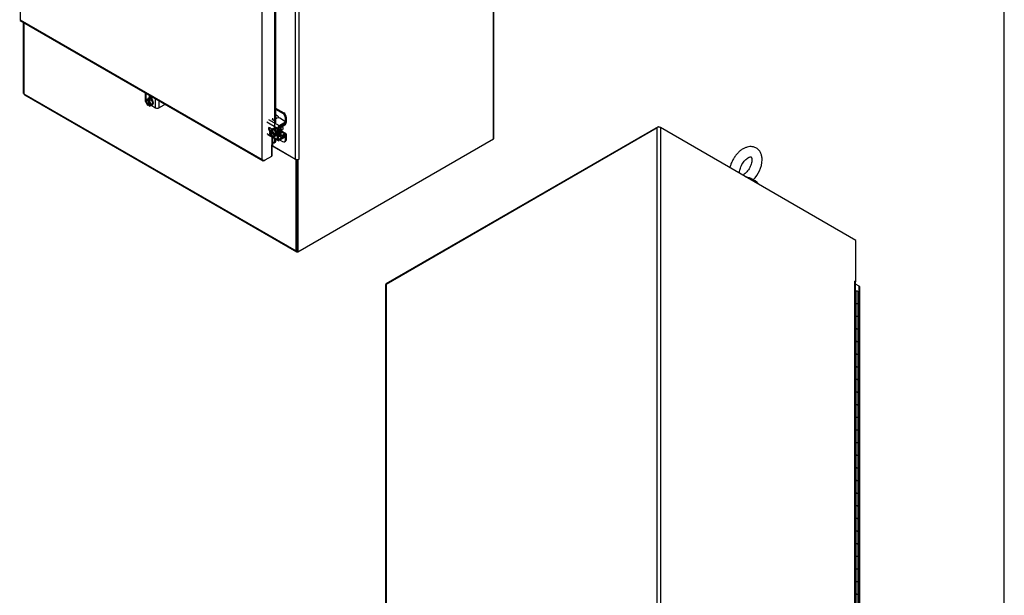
# Model space of a CAD drawing. Header units: inches. Extents: x 1 to 299, y -2 to 199.
# Tile 30 of 31: x 236 to 299, y 99 to 136. Entities that reach past the tile are written whole.
import ezdxf

# ---------------------------------------------------------------- set-up
doc = ezdxf.new("R2010")
doc.units = ezdxf.units.IN
doc.header["$MEASUREMENT"] = 0
for name, color, linetype in [('COM42667', 7, 'Continuous'), ('COM42780', 7, 'Continuous'), ('COM53932-1', 7, 'Continuous'), ('COM53954-1', 7, 'Continuous'), ('COM54746-60', 7, 'Continuous'), ('COM71124-1', 7, 'Continuous'), ('COM71125-1', 7, 'Continuous'), ('Default', 7, 'Continuous'), ('SCC19011', 7, 'Continuous'), ('SCS00680', 7, 'Continuous'), ('SPR20265', 7, 'Continuous'), ('WAF25035', 7, 'Continuous'), ('WAF25362', 7, 'Continuous')]:
    doc.layers.add(name, color=color, linetype=linetype)

# ---------------------------------------------------------------- blocks, each defined once
blk = doc.blocks.new('SE6')
at = {"layer": 'COM42667', "color": 7, "linetype": 'Continuous'}
for p, q in [((243.923, 131.176), (243.923, 130.625)), ((243.965, 131.152), (243.965, 130.646)), ((244.196, 131.019), (244.181, 131.01)), ((243.965, 130.59), (243.965, 130.566)), ((243.965, 130.566), (243.978, 130.559)), ((244.181, 131.01), (244.181, 130.847)), ((244.248, 130.989), (244.248, 130.899)), ((244.248, 130.862), (244.248, 130.84)), ((244.38, 130.732), (244.38, 130.895)), ((244.596, 130.202), (244.596, 130.788)), ((244.798, 130.671), (244.798, 130.202)), ((244.798, 130.202), (245.139, 130.399)), ((244.305, 130.37), (244.596, 130.202)), ((252.473, 128.87), (251.787, 129.266)), ((251.888, 129.441), (252.574, 129.045)), ((252.145, 129.448), (252.17, 129.513)), ((252.145, 129.433), (252.145, 129.448)), ((252.17, 129.436), (252.162, 129.416)), ((252.17, 129.436), (252.17, 129.513)), ((252.43, 129.522), (252.345, 129.472)), ((252.574, 129.045), (252.915, 129.242)), ((252.574, 128.967), (252.915, 129.164)), ((252.915, 129.344), (252.607, 129.522)), ((252.915, 129.164), (252.915, 129.242)), ((252.952, 129.215), (252.952, 129.293)), ((251.787, 128.538), (252.084, 128.366)), ((251.817, 128.472), (252.503, 128.076)), ((252.118, 128.825), (251.981, 128.904)), ((252.473, 128.142), (252.473, 128.87)), ((252.54, 128.18), (252.54, 128.908)), ((252.133, 128.338), (252.473, 128.142)), ((252.574, 128.161), (252.54, 128.18)), ((252.915, 128.358), (252.574, 128.161)), ((252.915, 128.28), (252.574, 128.083)), ((252.915, 128.28), (252.915, 128.358)), ((252.952, 128.331), (252.952, 128.409))]:
    blk.add_line(p, q, dxfattribs=at)
for centre, major_axis, start_param, end_param in [((244.28, 130.952), (0.07, -0.122), 3.771436, 3.926991), ((244.066, 130.625), (0.143, 0), 3.141593, 3.926991), ((244.28, 130.952), (0.07, -0.122), 0.785398, 0.940953), ((245.139, 130.501), (-0.062, -0.108), 0.785398, 1.381679), ((244.697, 130.261), (0.143, 0), 3.926991, 5.497787), ((252.204, 129.44), (0.06, 0), 3.141593, 5.497787), ((252.111, 129.521), (-0.06, 0), 2.929457, 3.141593), ((252.111, 129.443), (-0.06, 0), 2.929457, 3.141593), ((252.518, 129.471), (0.125, 0), 0.785398, 2.356194), ((252.827, 129.293), (-0.125, 0), 2.356194, 3.926991), ((252.827, 129.215), (-0.125, 0), 2.356194, 3.141593), ((251.981, 128.79), (0.07, -0.122), 2.356194, 5.249698), ((252.048, 128.828), (0.07, -0.122), 3.6401, 5.141192), ((252.574, 128.928), (0.072, 0.124), 0.785398, 2.356194), ((252.574, 128.928), (0.024, 0.0416), 0.785398, 2.356194), ((252.574, 128.2), (0.071, 0.124), 2.356194, 3.926991), ((252.574, 128.2), (0.024, 0.0416), 2.356194, 3.926991), ((252.827, 128.409), (-0.125, 0), 2.356194, 3.625446), ((252.827, 128.331), (-0.125, 0), 2.356194, 3.141593)]:
    blk.add_ellipse(centre, major_axis=major_axis, ratio=0.57735, start_param=start_param, end_param=end_param, dxfattribs=at)
at = {"layer": 'COM42780', "color": 7, "linetype": 'Continuous'}
for p, q in [((244.264, 130.98), (244.264, 130.904)), ((252.345, 130.181), (252.866, 129.879)), ((252.345, 130.103), (252.799, 129.841)), ((252.446, 129.688), (252.345, 129.746)), ((252.799, 129.841), (252.866, 129.879)), ((252.738, 129.05), (252.943, 129.172)), ((252.933, 129.177), (252.943, 129.172)), ((252.952, 129.244), (252.976, 129.23)), ((253.043, 129.573), (252.976, 129.534)), ((252.976, 129.23), (252.976, 129.534)), ((253.043, 129.269), (253.043, 129.573)), ((252.545, 128.93), (252.639, 128.876)), ((252.639, 128.391), (252.639, 128.876)), ((252.706, 128.43), (252.706, 128.914)), ((252.711, 128.658), (252.944, 128.524)), ((252.728, 129.056), (252.738, 129.05)), ((253.014, 128.53), (252.729, 128.694)), ((252.739, 128.973), (252.944, 129.095)), ((252.944, 128.524), (252.739, 128.41)), ((252.54, 128.448), (252.639, 128.391)), ((252.54, 128.399), (252.668, 128.325)), ((252.631, 128.116), (252.799, 128.019)), ((252.706, 128.429), (252.739, 128.41)), ((252.943, 128.445), (252.738, 128.331)), ((252.924, 128.007), (252.991, 128.046)), ((252.942, 128.445), (252.976, 128.425)), ((252.976, 128.121), (252.976, 128.425)), ((252.976, 128.121), (253.043, 128.16)), ((253.043, 128.16), (253.043, 128.464))]:
    blk.add_line(p, q, dxfattribs=at)
for centre, major_axis, start_param, end_param in [((252.799, 129.637), (0.125, -0.217), 0.785398, 2.356194), ((252.866, 129.675), (-0.125, 0.217), 3.926991, 5.497787), ((252.446, 129.484), (0.125, -0.217), 1.463912, 2.356194), ((252.942, 129.211), (-0.024, -0.0416), 0.802851, 2.356194), ((252.942, 129.211), (-0.071, -0.124), 0.802851, 2.356194), ((252.74, 128.934), (-0.072, -0.124), 3.944444, 5.497787), ((252.74, 128.934), (-0.024, -0.0416), 3.944444, 5.497787), ((252.596, 128.813), (0.097, -0.169), 0.133398, 1.437398), ((252.942, 128.406), (-0.071, -0.124), 2.356194, 3.909538), ((252.74, 128.449), (0.071, 0.124), 2.356194, 3.909538), ((252.74, 128.449), (0.024, 0.0416), 2.356194, 3.909538), ((252.799, 128.224), (-0.125, 0.217), 2.356194, 3.926991), ((252.942, 128.406), (-0.024, -0.0416), 2.356194, 3.909538), ((252.866, 128.262), (-0.125, 0.217), 3.141593, 3.926991)]:
    blk.add_ellipse(centre, major_axis=major_axis, ratio=0.57735, start_param=start_param, end_param=end_param, dxfattribs=at)
at = {"layer": 'COM53954-1', "color": 7, "linetype": 'Continuous'}
for p, q in [((235.854, 186.707), (235.854, 135.883)), ((251.473, 126.866), (251.473, 177.689)), ((252.262, 151.606), (252.262, 128.91)), ((252.345, 151.559), (252.345, 129.229)), ((235.85, 135.837), (251.537, 126.78)), ((235.854, 135.883), (251.473, 126.866)), ((235.854, 135.883), (235.854, 135.883)), ((235.854, 135.883), (235.854, 135.883)), ((235.854, 135.883), (235.854, 135.883)), ((235.854, 135.883), (235.854, 135.883)), ((252.168, 129.413), (252.168, 129.43)), ((252.092, 128.84), (252.092, 128.806)), ((252.092, 128.313), (252.092, 127.067)), ((252.168, 127.911), (252.168, 128.27)), ((252.262, 127.971), (252.168, 127.911)), ((252.168, 127.911), (252.25, 127.939)), ((252.25, 127.939), (252.345, 127.998)), ((252.262, 128.215), (252.262, 127.971)), ((252.345, 127.998), (252.262, 127.971)), ((252.345, 128.167), (252.345, 127.998)), ((252.095, 127.068), (252.095, 127.783)), ((251.473, 126.866), (251.473, 126.865)), ((251.474, 126.865), (251.473, 126.866)), ((251.473, 126.865), (251.474, 126.865)), ((251.474, 126.865), (251.473, 126.865)), ((251.474, 126.865), (251.474, 126.865)), ((251.544, 126.81), (251.528, 126.787)), ((251.608, 126.788), (251.676, 126.826)), ((251.676, 126.826), (252.092, 127.067)), ((252.028, 127.03), (252.028, 127.03))]:
    blk.add_line(p, q, dxfattribs=at)
for centre, radius, start, end in [((252.276, 127.776), 0.163, 107.15134, 144.18885), ((251.634, 126.919), 0.169, 198.54047, 231.38328), ((251.671, 127.041), 0.265, 221.63772, 244.14178)]:
    blk.add_arc(centre, radius, start, end, dxfattribs=at)
for centre, major_axis, start_param, end_param in [((235.921, 135.961), (0.071, 0.124), 3.011831, 3.141593), ((251.608, 126.904), (0.072, 0.124), 3.011831, 3.926991), ((251.575, 126.885), (-0.143, 0), 1.441035, 2.356194), ((252.025, 126.989), (0.024, 0.0416), 0.69875, 0.785398), ((252.126, 127.047), (-0.048, 0), -0.86955, -0.785398)]:
    blk.add_ellipse(centre, major_axis=major_axis, ratio=0.57735, start_param=start_param, end_param=end_param, dxfattribs=at)
for points, knots in [([(235.814, 135.892), (235.816, 135.889), (235.82, 135.887), (235.83, 135.885), (235.834, 135.884), (235.843, 135.883), (235.848, 135.883), (235.854, 135.883)], [0, 0, 0, 0, 0.5, 0.5, 0.75, 0.75, 1, 1, 1, 1]), ([(235.854, 135.883), (235.848, 135.874), (235.845, 135.865), (235.842, 135.855), (235.841, 135.852), (235.841, 135.847), (235.841, 135.845), (235.841, 135.844)], [0, 0, 0, 0, 0.5, 0.5, 0.75, 0.75, 1, 1, 1, 1]), ([(252.095, 127.783), (252.101, 127.797), (252.107, 127.81), (252.12, 127.835), (252.128, 127.846), (252.141, 127.867), (252.148, 127.877), (252.159, 127.895), (252.164, 127.903), (252.168, 127.911)], [0, 0, 0, 0, 0.25, 0.25, 0.5, 0.5, 0.75, 0.75, 1, 1, 1, 1])]:
    blk.add_open_spline(points, degree=3, knots=knots, dxfattribs=at)
at = {"layer": 'COM71124-1', "color": 7, "linetype": 'Continuous'}
for p, q in [((266.408, 128.191), (266.408, 186.872)), ((266.449, 128.249), (266.449, 186.931)), ((253.637, 126.879), (253.637, 176.938)), ((253.839, 176.938), (253.839, 126.879)), ((236.061, 131.131), (236.061, 135.716)), ((236.085, 131.117), (236.061, 131.131)), ((252.16, 127.731), (252.16, 127.86)), ((253.781, 120.901), (266.408, 128.191)), ((252.16, 127.731), (253.637, 126.879)), ((253.714, 126.856), (253.714, 120.939)), ((253.72, 126.855), (253.781, 126.82)), ((253.839, 126.854), (253.781, 126.82)), ((253.781, 126.82), (253.781, 120.901)), ((253.816, 126.868), (253.839, 126.854)), ((253.714, 120.939), (253.781, 120.901))]:
    blk.add_line(p, q, dxfattribs=at)
for centre, major_axis, start_param, end_param in [((266.306, 128.249), (-0.143, 0), 2.356194, 3.141593), ((252.126, 127.712), (-0.048, 0), 3.926991, 5.411825), ((253.738, 126.937), (0.143, 0), 3.926991, 5.497787), ((253.839, 126.866), (-0.0075, -0.013), 0.785398, 3.926991)]:
    blk.add_ellipse(centre, major_axis=major_axis, ratio=0.57735, start_param=start_param, end_param=end_param, dxfattribs=at)
at = {"layer": 'COM71125-1', "color": 7, "linetype": 'Continuous'}
for p, q in [((236.085, 135.701), (236.085, 131.107)), ((236.085, 131.107), (253.671, 120.954)), ((236.115, 131.042), (253.701, 120.889)), ((253.671, 126.834), (252.107, 127.737)), ((253.709, 126.856), (253.671, 126.834)), ((253.671, 120.954), (253.671, 126.834)), ((253.772, 120.896), (253.781, 120.901))]:
    blk.add_line(p, q, dxfattribs=at)
for centre, major_axis, end_param in [((236.187, 131.166), (0.071, 0.124), 3.141593), ((253.772, 121.012), (0.072, 0.124), 3.926991)]:
    blk.add_ellipse(centre, major_axis=major_axis, ratio=0.57735, start_param=2.356194, end_param=end_param, dxfattribs=at)
at = {"layer": 'SCC19011', "color": 7, "linetype": 'Continuous'}
for p, q in [((244.044, 130.748), (243.95, 130.626)), ((243.95, 130.626), (244.044, 130.397)), ((244.044, 130.748), (244.172, 130.822)), ((244.097, 130.718), (244.044, 130.748)), ((244.044, 130.397), (244.097, 130.366)), ((244.164, 130.756), (244.097, 130.718)), ((244.097, 130.718), (244.097, 130.701)), ((244.164, 130.405), (244.097, 130.366)), ((244.097, 130.383), (244.097, 130.366)), ((244.104, 130.697), (244.125, 130.709)), ((244.125, 130.408), (244.104, 130.396)), ((244.125, 130.709), (244.125, 130.408)), ((244.212, 130.729), (244.145, 130.69)), ((244.198, 130.659), (244.145, 130.69)), ((244.145, 130.673), (244.145, 130.69)), ((244.152, 130.368), (244.173, 130.38)), ((244.212, 130.729), (244.164, 130.756)), ((244.164, 130.756), (244.164, 130.701)), ((244.164, 130.657), (244.164, 130.405)), ((244.164, 130.405), (244.173, 130.4)), ((244.326, 130.733), (244.172, 130.822)), ((244.173, 130.38), (244.173, 130.647)), ((244.198, 130.659), (244.326, 130.733)), ((244.291, 130.43), (244.198, 130.659)), ((244.198, 130.308), (244.291, 130.43)), ((244.198, 130.308), (244.326, 130.382)), ((244.291, 130.43), (244.419, 130.504)), ((244.419, 130.504), (244.326, 130.733)), ((244.326, 130.382), (244.419, 130.504)), ((244.38, 130.819), (244.329, 130.789)), ((244.145, 130.339), (244.145, 130.355)), ((244.145, 130.339), (244.198, 130.308)), ((251.957, 128.708), (252.085, 128.782)), ((252.109, 128.728), (251.957, 128.708)), ((251.957, 128.708), (251.957, 128.647)), ((251.971, 128.639), (251.957, 128.647)), ((252.024, 128.63), (251.957, 128.591)), ((251.957, 128.591), (251.957, 128.53)), ((251.957, 128.591), (251.971, 128.583)), ((251.957, 128.53), (252.109, 128.335)), ((252.007, 128.651), (251.985, 128.638)), ((251.985, 128.583), (252.007, 128.595)), ((252.238, 128.517), (252.007, 128.651)), ((252.007, 128.595), (252.267, 128.445)), ((252.024, 128.641), (252.024, 128.63)), ((252.024, 128.63), (252.242, 128.504)), ((252.237, 128.802), (252.085, 128.782)), ((252.109, 128.728), (252.237, 128.802)), ((252.261, 128.532), (252.109, 128.728)), ((252.389, 128.606), (252.237, 128.802)), ((252.261, 128.471), (252.246, 128.48)), ((252.261, 128.532), (252.389, 128.606)), ((252.261, 128.471), (252.261, 128.532)), ((252.328, 128.51), (252.261, 128.471)), ((252.28, 128.482), (252.328, 128.455)), ((252.328, 128.455), (252.328, 128.51)), ((252.389, 128.429), (252.389, 128.606)), ((252.733, 128.751), (252.815, 128.798)), ((252.109, 128.335), (252.261, 128.355)), ((252.267, 128.445), (252.246, 128.432)), ((252.246, 128.424), (252.261, 128.416)), ((252.328, 128.455), (252.261, 128.416)), ((252.261, 128.355), (252.389, 128.429)), ((252.261, 128.355), (252.261, 128.416))]:
    blk.add_line(p, q, dxfattribs=at)
for centre, start, end in [((244.112, 130.382), 123.37704, 177.14751), ((244.16, 130.355), 123.37723, 177.14732), ((251.978, 128.653), 242.85249, 296.62296), ((251.978, 128.597), 242.85268, 296.62277)]:
    blk.add_arc(centre, 0.0158, start, end, dxfattribs=at)
for centre, major_axis, start_param, end_param in [((244.121, 130.528), (0.099, -0.171), 2.529208, 5.324773), ((244.128, 130.532), (0.094, -0.162), 3.141593, 5.315445), ((244.149, 130.544), (0.094, -0.162), 3.254972, 5.315445), ((244.121, 130.528), (-0.099, 0.171), 2.529208, 5.324773), ((244.149, 130.544), (-0.094, 0.162), 2.538537, 3.028213), ((244.128, 130.532), (-0.094, 0.162), 2.538537, 3.141593), ((252.109, 128.531), (0.099, -0.171), 0.958412, 3.753977), ((252.109, 128.531), (-0.099, 0.171), 0.958412, 3.753977), ((252.116, 128.535), (0.094, -0.162), 3.141593, 3.744649), ((252.116, 128.535), (-0.094, 0.162), 0.96774, 3.141593), ((252.137, 128.548), (0.094, -0.162), 3.254972, 3.744649), ((252.137, 128.548), (-0.094, 0.162), 0.96774, 3.028213), ((252.754, 128.904), (0.061, -0.106), 0, 2.159159)]:
    blk.add_ellipse(centre, major_axis=major_axis, ratio=0.57735, start_param=start_param, end_param=end_param, dxfattribs=at)
for points in [[(244.097, 130.701), (244.097, 130.699), (244.097, 130.697), (244.1, 130.695), (244.102, 130.696), (244.104, 130.697)], [(252.246, 128.432), (252.244, 128.431), (252.243, 128.43), (252.243, 128.427), (252.244, 128.425), (252.246, 128.424)]]:
    blk.add_open_spline(points, degree=3, knots=[0, 0, 0, 0, 0.5, 0.5, 1, 1, 1, 1], dxfattribs=at)
at = {"layer": 'SPR20265', "color": 7, "linetype": 'Continuous'}
for points, knots in [([(244.244, 130.861), (244.261, 130.867), (244.287, 130.875), (244.335, 130.861), (244.362, 130.846), (244.372, 130.839)], [0, 0, 0, 0, 0.01466085, 0.026317, 0.03315283, 0.03315283, 0.03315283, 0.03315283]), ([(244.38, 130.875), (244.369, 130.882), (244.333, 130.9), (244.285, 130.909), (244.257, 130.903), (244.248, 130.9)], [0.97387237, 0.97387237, 0.97387237, 0.97387237, 0.97947172, 0.99105, 0.99598008, 0.99598008, 0.99598008, 0.99598008]), ([(244.248, 130.831), (244.252, 130.841), (244.257, 130.85), (244.264, 130.858), (244.264, 130.858)], [0.214970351, 0.214970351, 0.214970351, 0.214970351, 0.223259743, 0.223442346, 0.223442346, 0.223442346, 0.223442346]), ([(244.385, 130.905), (244.38, 130.907), (244.351, 130.918), (244.308, 130.923), (244.276, 130.911), (244.264, 130.904)], [0.78802736, 0.78802736, 0.78802736, 0.78802736, 0.79042069, 0.80168219, 0.80892536, 0.80892536, 0.80892536, 0.80892536]), ([(244.282, 130.823), (244.283, 130.83), (244.288, 130.846), (244.298, 130.868), (244.31, 130.88), (244.317, 130.884)], [0.43301675, 0.43301675, 0.43301675, 0.43301675, 0.43722457, 0.4449828, 0.45214589, 0.45214589, 0.45214589, 0.45214589]), ([(244.348, 130.932), (244.334, 130.93), (244.318, 130.926), (244.305, 130.918), (244.304, 130.917)], [0.615117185, 0.615117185, 0.615117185, 0.615117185, 0.622453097, 0.623369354, 0.623369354, 0.623369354, 0.623369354]), ([(244.32, 130.786), (244.32, 130.79), (244.319, 130.814), (244.323, 130.851), (244.338, 130.882), (244.351, 130.894), (244.356, 130.898)], [0.63765093, 0.63765093, 0.63765093, 0.63765093, 0.63993073, 0.65107401, 0.66093252, 0.66657276, 0.66657276, 0.66657276, 0.66657276]), ([(244.339, 130.895), (244.346, 130.897), (244.359, 130.898), (244.373, 130.896), (244.38, 130.895)], [0.45973029, 0.45973029, 0.45973029, 0.45973029, 0.46610846, 0.47079932, 0.47079932, 0.47079932, 0.47079932]), ([(244.346, 130.933), (244.345, 130.932), (244.343, 130.931), (244.341, 130.93), (244.34, 130.929)], [0.443118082, 0.443118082, 0.443118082, 0.443118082, 0.443791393, 0.444425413, 0.444425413, 0.444425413, 0.444425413]), ([(252.217, 128.845), (252.226, 128.856), (252.248, 128.875), (252.293, 128.881), (252.35, 128.861), (252.388, 128.833), (252.405, 128.817)], [0.04047359, 0.04047359, 0.04047359, 0.04047359, 0.05061887, 0.06209646, 0.07313242, 0.08357684, 0.08357684, 0.08357684, 0.08357684]), ([(252.31, 128.925), (252.307, 128.925), (252.29, 128.923), (252.261, 128.913), (252.24, 128.894), (252.231, 128.882)], [0.93114845, 0.93114845, 0.93114845, 0.93114845, 0.93310688, 0.9422018, 0.95154458, 0.95154458, 0.95154458, 0.95154458]), ([(252.537, 128.501), (252.54, 128.505), (252.548, 128.524), (252.556, 128.564), (252.553, 128.617), (252.544, 128.654), (252.539, 128.669)], [0.2998645, 0.2998645, 0.2998645, 0.2998645, 0.315647, 0.3571112, 0.4011884, 0.4336044, 0.4336044, 0.4336044, 0.4336044]), ([(252.54, 128.508), (252.547, 128.509), (252.566, 128.516), (252.594, 128.541), (252.615, 128.59), (252.615, 128.658), (252.594, 128.732), (252.566, 128.787), (252.546, 128.816), (252.541, 128.823)], [0.59732412, 0.59732412, 0.59732412, 0.59732412, 0.60238613, 0.61157394, 0.62337274, 0.63619354, 0.64815506, 0.6598642, 0.66365538, 0.66365538, 0.66365538, 0.66365538]), ([(252.54, 128.533), (252.543, 128.533), (252.566, 128.531), (252.586, 128.538), (252.601, 128.548)], [0.37361232, 0.37361232, 0.37361232, 0.37361232, 0.3756054, 0.38824602, 0.38824602, 0.38824602, 0.38824602]), ([(252.541, 128.824), (252.549, 128.814), (252.575, 128.775), (252.6, 128.719), (252.607, 128.679), (252.608, 128.666)], [0.64263397, 0.64263397, 0.64263397, 0.64263397, 0.64817731, 0.66133385, 0.66758599, 0.66758599, 0.66758599, 0.66758599]), ([(252.541, 128.496), (252.55, 128.502), (252.568, 128.522), (252.584, 128.566), (252.586, 128.627), (252.57, 128.694), (252.551, 128.737), (252.541, 128.755)], [0.82990958, 0.82990958, 0.82990958, 0.82990958, 0.83746626, 0.84806857, 0.85933756, 0.87160766, 0.88071653, 0.88071653, 0.88071653, 0.88071653])]:
    blk.add_open_spline(points, degree=3, knots=knots, dxfattribs=at)
at = {"layer": 'WAF25035', "color": 7, "linetype": 'Continuous'}
for p, q in [((244.155, 130.837), (244.124, 130.819)), ((244.374, 130.385), (244.405, 130.404)), ((252.144, 128.84), (252.112, 128.822)), ((252.362, 128.389), (252.394, 128.407))]:
    blk.add_line(p, q, dxfattribs=at)
for centre, start_param, end_param in [((244.249, 130.602), 0, 0.412589), ((244.249, 130.602), 2.729004, 6.283185), ((244.28, 130.62), 3.141593, 6.283185), ((252.237, 128.605), 0, 0.412589), ((252.237, 128.605), 2.729004, 6.283185), ((252.269, 128.624), 3.141593, 6.283185)]:
    blk.add_ellipse(centre, major_axis=(-0.125, 0.217), ratio=0.57735, start_param=start_param, end_param=end_param, dxfattribs=at)
blk = doc.blocks.new('SE7')
at = {"layer": 'COM53932-1', "color": 7, "linetype": 'Continuous'}
for p, q in [((259.484, 118.841), (277.07, 128.994)), ((277.07, 128.994), (277.196, 128.921)), ((277.07, 128.994), (277.07, 128.944)), ((289.798, 118.963), (289.798, 118.956)), ((259.484, 118.841), (259.484, 118.812))]:
    blk.add_line(p, q, dxfattribs=at)
at = {"layer": 'COM53954-1', "color": 7, "linetype": 'Continuous'}
for p, q in [((290.029, 118.681), (289.806, 118.81)), ((290.029, 67.779), (290.029, 118.681)), ((290.071, 67.721), (290.071, 118.623)), ((289.823, 67.898), (290.029, 67.779)), ((289.962, 67.74), (289.823, 67.821)), ((289.823, 67.821), (289.962, 67.74)), ((289.962, 67.663), (289.823, 67.743)), ((289.823, 67.582), (289.962, 67.663)), ((289.823, 67.534), (290.034, 67.656)), ((289.962, 67.74), (289.962, 67.74)), ((289.962, 67.74), (289.962, 67.74)), ((289.962, 67.74), (289.962, 67.74)), ((289.962, 67.74), (290.006, 67.715)), ((289.962, 67.74), (289.962, 67.74)), ((289.962, 67.74), (290.029, 67.701)), ((289.962, 67.74), (289.962, 67.74)), ((290.007, 67.715), (289.962, 67.74)), ((289.962, 67.74), (289.962, 67.74)), ((290.006, 67.715), (290.042, 67.662)), ((290.007, 67.715), (290.07, 67.71)), ((290.03, 67.701), (290.008, 67.714)), ((290.01, 67.712), (290.03, 67.701)), ((290.029, 67.701), (290.03, 67.702)), ((290.029, 67.701), (290.029, 67.701))]:
    blk.add_line(p, q, dxfattribs=at)
for centre, major_axis, start_param, end_param in [((289.928, 118.623), (-0.143, 0), 3.141593, 3.926991), ((289.962, 67.779), (-0.071, 0.124), 2.356194, 3.271354), ((289.928, 67.721), (-0.143, 0), 3.011831, 3.926991)]:
    blk.add_ellipse(centre, major_axis=major_axis, ratio=0.57735, start_param=start_param, end_param=end_param, dxfattribs=at)
for points in [[(290.07, 67.71), (290.068, 67.708), (290.063, 67.705), (290.053, 67.703), (290.049, 67.702), (290.04, 67.702), (290.035, 67.701), (290.03, 67.701)], [(290.03, 67.701), (290.035, 67.692), (290.039, 67.683), (290.042, 67.673), (290.043, 67.67), (290.043, 67.665), (290.043, 67.663), (290.042, 67.662)]]:
    blk.add_open_spline(points, degree=3, knots=[0, 0, 0, 0, 0.5, 0.5, 0.75, 0.75, 1, 1, 1, 1], dxfattribs=at)
at = {"layer": 'COM54746-60', "color": 7, "linetype": 'Continuous'}
for p, q in [((289.806, 118.359), (289.839, 118.359)), ((289.839, 117.543), (289.839, 118.359)), ((289.962, 117.476), (289.962, 118.292)), ((289.839, 116.726), (289.839, 117.543)), ((289.962, 116.659), (289.962, 117.476)), ((289.839, 115.91), (289.839, 116.726)), ((289.962, 115.843), (289.962, 116.659)), ((289.839, 115.093), (289.839, 115.91)), ((289.962, 115.026), (289.962, 115.843)), ((289.839, 114.277), (289.839, 115.093)), ((289.962, 114.21), (289.962, 115.026)), ((289.839, 113.461), (289.839, 114.277)), ((289.962, 113.393), (289.962, 114.21)), ((289.839, 112.644), (289.839, 113.461)), ((289.962, 112.577), (289.962, 113.393)), ((289.839, 111.828), (289.839, 112.644)), ((289.962, 111.76), (289.962, 112.577)), ((289.839, 111.011), (289.839, 111.828)), ((289.962, 110.944), (289.962, 111.76)), ((289.839, 110.195), (289.839, 111.011)), ((289.962, 110.127), (289.962, 110.944)), ((289.839, 109.378), (289.839, 110.195)), ((289.962, 109.311), (289.962, 110.127)), ((289.839, 108.562), (289.839, 109.378)), ((289.962, 108.494), (289.962, 109.311)), ((289.839, 107.745), (289.839, 108.562)), ((289.962, 107.678), (289.962, 108.494)), ((289.839, 106.929), (289.839, 107.745)), ((289.962, 106.861), (289.962, 107.678)), ((289.839, 106.112), (289.839, 106.929)), ((289.962, 106.045), (289.962, 106.861)), ((289.839, 105.296), (289.839, 106.112)), ((289.962, 105.228), (289.962, 106.045)), ((289.839, 104.479), (289.839, 105.296)), ((289.962, 104.412), (289.962, 105.228)), ((289.839, 103.663), (289.839, 104.479)), ((289.962, 103.595), (289.962, 104.412)), ((289.839, 102.846), (289.839, 103.663)), ((289.962, 102.779), (289.962, 103.595)), ((289.839, 102.03), (289.839, 102.846)), ((289.962, 101.962), (289.962, 102.779)), ((289.839, 101.213), (289.839, 102.03)), ((289.962, 101.146), (289.962, 101.962)), ((289.839, 100.397), (289.839, 101.213)), ((289.962, 100.329), (289.962, 101.146)), ((289.839, 99.58), (289.839, 100.397)), ((289.962, 99.513), (289.962, 100.329)), ((289.839, 98.764), (289.839, 99.58)), ((289.962, 98.696), (289.962, 99.513)), ((289.839, 97.947), (289.839, 98.764)), ((289.962, 97.88), (289.962, 98.696)), ((289.839, 97.131), (289.839, 97.947)), ((289.962, 97.063), (289.962, 97.88)), ((289.839, 96.314), (289.839, 97.131)), ((289.962, 96.247), (289.962, 97.063)), ((289.839, 95.498), (289.839, 96.314)), ((289.962, 95.43), (289.962, 96.247)), ((289.839, 94.681), (289.839, 95.498)), ((289.962, 94.614), (289.962, 95.43)), ((289.839, 93.865), (289.839, 94.681)), ((289.962, 93.797), (289.962, 94.614)), ((289.839, 93.048), (289.839, 93.865)), ((289.962, 92.981), (289.962, 93.797)), ((289.839, 92.232), (289.839, 93.048)), ((289.962, 92.164), (289.962, 92.981)), ((289.839, 91.415), (289.839, 92.232)), ((289.962, 91.348), (289.962, 92.164)), ((289.839, 90.599), (289.839, 91.415)), ((289.962, 90.531), (289.962, 91.348)), ((289.839, 89.782), (289.839, 90.599)), ((289.962, 89.715), (289.962, 90.531)), ((289.839, 88.966), (289.839, 89.782)), ((289.962, 88.898), (289.962, 89.715)), ((289.839, 88.149), (289.839, 88.966)), ((289.962, 88.082), (289.962, 88.898)), ((289.839, 87.333), (289.839, 88.149)), ((289.962, 87.265), (289.962, 88.082)), ((289.839, 86.516), (289.839, 87.333)), ((289.962, 86.449), (289.962, 87.265)), ((289.839, 85.7), (289.839, 86.516)), ((289.962, 85.632), (289.962, 86.449)), ((289.839, 84.883), (289.839, 85.7)), ((289.962, 84.816), (289.962, 85.632)), ((289.839, 84.067), (289.839, 84.883)), ((289.962, 83.999), (289.962, 84.816)), ((289.839, 83.25), (289.839, 84.067)), ((289.962, 83.183), (289.962, 83.999)), ((289.839, 82.434), (289.839, 83.25)), ((289.962, 82.366), (289.962, 83.183)), ((289.839, 81.617), (289.839, 82.434)), ((289.962, 81.55), (289.962, 82.366)), ((289.839, 80.801), (289.839, 81.617)), ((289.962, 80.733), (289.962, 81.55)), ((289.839, 79.984), (289.839, 80.801)), ((289.962, 79.917), (289.962, 80.733)), ((289.839, 79.168), (289.839, 79.984)), ((289.962, 79.1), (289.962, 79.917)), ((289.839, 78.351), (289.839, 79.168)), ((289.962, 78.284), (289.962, 79.1)), ((289.839, 77.535), (289.839, 78.351)), ((289.962, 77.467), (289.962, 78.284)), ((289.839, 76.718), (289.839, 77.535)), ((289.962, 76.651), (289.962, 77.467)), ((289.839, 75.902), (289.839, 76.718)), ((289.962, 75.834), (289.962, 76.651)), ((289.839, 75.085), (289.839, 75.902)), ((289.962, 75.018), (289.962, 75.834)), ((289.839, 74.269), (289.839, 75.085)), ((289.962, 74.201), (289.962, 75.018)), ((289.839, 73.452), (289.839, 74.269)), ((289.962, 73.385), (289.962, 74.201)), ((289.839, 72.636), (289.839, 73.452)), ((289.962, 72.568), (289.962, 73.385)), ((289.839, 71.819), (289.839, 72.636)), ((289.962, 71.752), (289.962, 72.568)), ((289.839, 71.003), (289.839, 71.819)), ((289.962, 70.935), (289.962, 71.752)), ((289.839, 70.186), (289.839, 71.003)), ((289.962, 70.119), (289.962, 70.935)), ((289.839, 69.37), (289.839, 70.186)), ((289.962, 69.302), (289.962, 70.119)), ((289.806, 69.37), (289.839, 69.37)), ((289.806, 69.235), (289.884, 69.28)), ((289.81, 69.278), (289.806, 69.275)), ((289.928, 69.254), (289.806, 69.184)), ((289.81, 69.278), (289.81, 69.282)), ((289.884, 69.28), (289.884, 69.284)), ((289.895, 69.302), (289.895, 69.315))]:
    blk.add_line(p, q, dxfattribs=at)
for centre, major_axis, start_param, end_param in [((289.845, 118.292), (-0.117, 0), 3.141593, 4.757906), ((289.845, 118.331), (-0.05, 0), 4.770895, 4.821314), ((289.845, 117.476), (0.117, 0), 0, 1.909644), ((289.845, 117.476), (-0.117, 0), 3.141593, 4.757906), ((289.845, 116.659), (0.117, 0), 0, 1.908154), ((289.845, 116.659), (-0.117, 0), 3.141593, 4.757906), ((289.845, 115.843), (0.117, 0), 0, 1.909644), ((289.845, 115.843), (-0.117, 0), 3.141593, 4.757906), ((289.845, 115.026), (0.117, 0), 0, 1.908154), ((289.845, 115.026), (-0.117, 0), 3.141593, 4.757906), ((289.845, 114.21), (0.117, 0), 0, 1.909644), ((289.845, 114.21), (-0.117, 0), 3.141593, 4.757906), ((289.845, 113.393), (0.117, 0), 0, 1.908154), ((289.845, 113.393), (-0.117, 0), 3.141593, 4.757906), ((289.845, 112.577), (0.117, 0), 0, 1.909644), ((289.845, 112.577), (-0.117, 0), 3.141593, 4.757906), ((289.845, 111.76), (0.117, 0), 0, 1.908154), ((289.845, 111.76), (-0.117, 0), 3.141593, 4.757906), ((289.845, 110.944), (0.117, 0), 0, 1.909644), ((289.845, 110.944), (-0.117, 0), 3.141593, 4.757906), ((289.845, 110.127), (0.117, 0), 0, 1.908154), ((289.845, 110.127), (-0.117, 0), 3.141593, 4.757906), ((289.845, 109.311), (0.117, 0), 0, 1.909644), ((289.845, 109.311), (-0.117, 0), 3.141593, 4.757906), ((289.845, 108.494), (0.117, 0), 0, 1.908154), ((289.845, 108.494), (-0.117, 0), 3.141593, 4.757906), ((289.845, 107.678), (0.117, 0), 0, 1.909644), ((289.845, 107.678), (-0.117, 0), 3.141593, 4.757906), ((289.845, 106.861), (0.117, 0), 0, 1.908154), ((289.845, 106.861), (-0.117, 0), 3.141593, 4.757906), ((289.845, 106.045), (0.117, 0), 0, 1.909644), ((289.845, 106.045), (-0.117, 0), 3.141593, 4.757906), ((289.845, 105.228), (0.117, 0), 0, 1.908154), ((289.845, 105.228), (-0.117, 0), 3.141593, 4.757906), ((289.845, 104.412), (0.117, 0), 0, 1.909644), ((289.845, 104.412), (-0.117, 0), 3.141593, 4.757906), ((289.845, 103.595), (0.117, 0), 0, 1.908154), ((289.845, 103.595), (-0.117, 0), 3.141593, 4.757906), ((289.845, 102.779), (0.117, 0), 0, 1.909644), ((289.845, 102.779), (-0.117, 0), 3.141593, 4.757906), ((289.845, 101.962), (0.117, 0), 0, 1.908154), ((289.845, 101.962), (-0.117, 0), 3.141593, 4.757906), ((289.845, 101.146), (0.117, 0), 0, 1.909644), ((289.845, 101.146), (-0.117, 0), 3.141593, 4.757906), ((289.845, 100.329), (0.117, 0), 0, 1.908154), ((289.845, 100.329), (-0.117, 0), 3.141593, 4.757906), ((289.845, 99.513), (0.117, 0), 0, 1.909644), ((289.845, 99.513), (-0.117, 0), 3.141593, 4.757906), ((289.845, 98.696), (0.117, 0), 0, 1.908154), ((289.845, 98.696), (-0.117, 0), 3.141593, 4.757906), ((289.845, 97.88), (0.117, 0), 0, 1.909644), ((289.845, 97.88), (-0.117, 0), 3.141593, 4.757906), ((289.845, 97.063), (0.117, 0), 0, 1.908154), ((289.845, 97.063), (-0.117, 0), 3.141593, 4.757906), ((289.845, 96.247), (0.117, 0), 0, 1.909644), ((289.845, 96.247), (-0.117, 0), 3.141593, 4.757906), ((289.845, 95.43), (0.117, 0), 0, 1.908154), ((289.845, 95.43), (-0.117, 0), 3.141593, 4.757906), ((289.845, 94.614), (0.117, 0), 0, 1.909644), ((289.845, 94.614), (-0.117, 0), 3.141593, 4.757906), ((289.845, 93.797), (0.117, 0), 0, 1.908154), ((289.845, 93.797), (-0.117, 0), 3.141593, 4.757906), ((289.845, 92.981), (0.117, 0), 0, 1.909644), ((289.845, 92.981), (-0.117, 0), 3.141593, 4.757906), ((289.845, 92.164), (0.117, 0), 0, 1.908154), ((289.845, 92.164), (-0.117, 0), 3.141593, 4.757906), ((289.845, 91.348), (0.117, 0), 0, 1.909644), ((289.845, 91.348), (-0.117, 0), 3.141593, 4.757906), ((289.845, 90.531), (0.117, 0), 0, 1.908154), ((289.845, 90.531), (-0.117, 0), 3.141593, 4.757906), ((289.845, 89.715), (0.117, 0), 0, 1.909644), ((289.845, 89.715), (-0.117, 0), 3.141593, 4.757906), ((289.845, 88.898), (0.117, 0), 0, 1.908154), ((289.845, 88.898), (-0.117, 0), 3.141593, 4.757906), ((289.845, 88.082), (0.117, 0), 0, 1.909644), ((289.845, 88.082), (-0.117, 0), 3.141593, 4.757906), ((289.845, 87.265), (0.117, 0), 0, 1.908154), ((289.845, 87.265), (-0.117, 0), 3.141593, 4.757906), ((289.845, 86.449), (0.117, 0), 0, 1.909644), ((289.845, 86.449), (-0.117, 0), 3.141593, 4.757906), ((289.845, 85.632), (0.117, 0), 0, 1.908154), ((289.845, 85.632), (-0.117, 0), 3.141593, 4.757906), ((289.845, 84.816), (0.117, 0), 0, 1.909644), ((289.845, 84.816), (-0.117, 0), 3.141593, 4.757906), ((289.845, 83.999), (0.117, 0), 0, 1.908154), ((289.845, 83.999), (-0.117, 0), 3.141593, 4.757906), ((289.845, 83.183), (0.117, 0), 0, 1.909644), ((289.845, 83.183), (-0.117, 0), 3.141593, 4.757906), ((289.845, 82.366), (0.117, 0), 0, 1.908154), ((289.845, 82.366), (-0.117, 0), 3.141593, 4.757906), ((289.845, 81.55), (0.117, 0), 0, 1.909644), ((289.845, 81.55), (-0.117, 0), 3.141593, 4.757906), ((289.845, 80.733), (0.117, 0), 0, 1.908154), ((289.845, 80.733), (-0.117, 0), 3.141593, 4.757906), ((289.845, 79.917), (0.117, 0), 0, 1.909644), ((289.845, 79.917), (-0.117, 0), 3.141593, 4.757906), ((289.845, 79.1), (0.117, 0), 0, 1.908154), ((289.845, 79.1), (-0.117, 0), 3.141593, 4.757906), ((289.845, 78.284), (0.117, 0), 0, 1.909644), ((289.845, 78.284), (-0.117, 0), 3.141593, 4.757906), ((289.845, 77.467), (0.117, 0), 0, 1.908154), ((289.845, 77.467), (-0.117, 0), 3.141593, 4.757906), ((289.845, 76.651), (0.117, 0), 0, 1.908154), ((289.845, 76.651), (-0.117, 0), 3.141593, 4.757906), ((289.845, 75.834), (0.117, 0), 0, 1.908154), ((289.845, 75.834), (-0.117, 0), 3.141593, 4.757906), ((289.845, 75.018), (0.117, 0), 0, 1.909644), ((289.845, 75.018), (-0.117, 0), 3.141593, 4.757906), ((289.845, 74.201), (0.117, 0), 0, 1.908154), ((289.845, 74.201), (-0.117, 0), 3.141593, 4.757906), ((289.845, 73.385), (0.117, 0), 0, 1.909644), ((289.845, 73.385), (-0.117, 0), 3.141593, 4.757906), ((289.845, 72.568), (0.117, 0), 0, 1.908154), ((289.845, 72.568), (-0.117, 0), 3.141593, 4.757906), ((289.845, 71.752), (0.117, 0), 0, 1.909644), ((289.845, 71.752), (-0.117, 0), 3.141593, 4.757906), ((289.845, 70.935), (0.117, 0), 0, 1.908154), ((289.845, 70.935), (-0.117, 0), 3.141593, 4.757906), ((289.845, 70.119), (0.117, 0), 0, 1.909644), ((289.845, 70.119), (-0.117, 0), 3.141593, 4.757906), ((289.845, 69.302), (0.117, 0), -0.785398, 1.908154), ((289.845, 69.302), (-0.117, 0), 4.757906, 5.049747), ((289.845, 69.302), (0.055, 0), -0.785398, 2.351975), ((289.845, 69.302), (-0.05, 0), 0.684826, 5.598359), ((289.845, 69.302), (0.055, 0), 3.93121, 4.018026)]:
    blk.add_ellipse(centre, major_axis=major_axis, ratio=0.57735, start_param=start_param, end_param=end_param, dxfattribs=at)
at = {"layer": 'COM71124-1', "color": 7, "linetype": 'Continuous'}
for p, q in [((259.476, 118.807), (276.994, 128.921)), ((276.994, 70.24), (276.994, 128.921)), ((289.823, 121.631), (277.196, 128.921)), ((277.196, 128.921), (277.196, 70.24)), ((289.823, 118.977), (289.823, 121.631)), ((289.764, 119.011), (289.764, 118.987)), ((289.764, 119.011), (289.823, 118.977)), ((289.764, 68.927), (289.764, 118.987)), ((289.794, 118.961), (289.823, 118.977)), ((289.806, 68.879), (289.806, 118.928)), ((259.434, 118.749), (259.434, 60.067)), ((259.476, 118.807), (259.476, 60.126)), ((276.994, 70.24), (259.476, 60.126)), ((277.129, 70.201), (289.756, 62.911)), ((277.196, 70.24), (289.823, 62.949)), ((289.764, 68.927), (289.764, 68.903)), ((289.764, 68.903), (289.823, 68.869)), ((289.823, 62.949), (289.823, 68.869)), ((289.756, 62.911), (289.823, 62.949)), ((259.484, 60.004), (259.476, 60.009))]:
    blk.add_line(p, q, dxfattribs=at)
for centre, major_axis, start_param, end_param in [((277.095, 128.863), (-0.143, 0), 3.926991, 5.497787), ((289.663, 118.928), (-0.143, 0), 3.141593, 3.926991), ((259.577, 118.749), (0.143, 0), 2.356194, 3.141593), ((277.095, 70.181), (0.143, 0), 0.785398, 2.356194), ((289.663, 68.869), (-0.143, 0), 3.267346, 3.926991), ((259.577, 60.067), (0.143, 0), 2.356194, 3.926991)]:
    blk.add_ellipse(centre, major_axis=major_axis, ratio=0.57735, start_param=start_param, end_param=end_param, dxfattribs=at)
at = {"layer": 'COM71125-1', "color": 7, "linetype": 'Continuous'}
for p, q in [((259.484, 60.082), (277.07, 70.235)), ((259.484, 60.004), (277.07, 70.157)), ((277.07, 70.235), (289.697, 62.945)), ((277.07, 70.235), (277.07, 70.157)), ((277.07, 70.157), (289.697, 62.867)), ((272.111, 52.714), (289.697, 62.867)), ((272.183, 52.707), (289.769, 62.86)), ((289.798, 62.935), (289.798, 62.925)), ((259.484, 60.082), (259.484, 60.004)), ((272.111, 52.714), (259.484, 60.004))]:
    blk.add_line(p, q, dxfattribs=at)
for centre, major_axis, end_param in [((289.697, 62.984), (-0.071, 0.124), 3.926991), ((272.111, 52.831), (-0.072, 0.124), 3.141593)]:
    blk.add_ellipse(centre, major_axis=major_axis, ratio=0.57735, start_param=2.356194, end_param=end_param, dxfattribs=at)
at = {"layer": 'SCS00680', "color": 7, "linetype": 'Continuous'}
blk.add_arc((281.831, 126.917), 1.939, 314.5702, 357.60061, dxfattribs=at)
blk.add_ellipse((282.704, 125.293), major_axis=(0.611, 0), ratio=0.57735, start_param=0.911525, end_param=1.242711, dxfattribs=at)
for points, knots in [([(283.768, 126.836), (283.767, 126.879), (283.764, 126.983), (283.731, 127.152), (283.662, 127.319), (283.567, 127.456), (283.445, 127.568), (283.299, 127.647), (283.136, 127.689), (282.968, 127.693), (282.795, 127.661), (282.619, 127.594), (282.442, 127.49), (282.271, 127.353), (282.112, 127.187), (281.97, 126.998), (281.848, 126.793), (281.752, 126.577), (281.703, 126.421), (281.683, 126.339), (281.681, 126.331)], [0, 0, 0, 0, 0.0234827, 0.0666404, 0.1035784, 0.1388363, 0.1731148, 0.209598, 0.2451787, 0.2807474, 0.3174853, 0.3561203, 0.3965972, 0.4381209, 0.4797444, 0.5211997, 0.5625636, 0.6040248, 0.6457456, 0.6504348, 0.6504348, 0.6504348, 0.6504348]), ([(282.304, 125.967), (282.303, 125.987), (282.304, 126.045), (282.318, 126.158), (282.359, 126.306), (282.424, 126.461), (282.509, 126.612), (282.611, 126.749), (282.72, 126.864), (282.829, 126.95), (282.926, 127.004), (283.002, 127.027), (283.046, 127.028), (283.057, 127.023), (283.059, 127.023), (283.077, 126.999), (283.098, 126.943), (283.105, 126.878), (283.106, 126.841), (283.106, 126.836)], [0.4934392, 0.4934392, 0.4934392, 0.4934392, 0.5105565, 0.5419541, 0.5740761, 0.6068562, 0.6400267, 0.6732709, 0.7061715, 0.7384345, 0.7698963, 0.8007493, 0.8318804, 0.8649816, 0.906048, 0.937211, 0.9667036, 0.9959681, 1, 1, 1, 1]), ([(283.106, 126.836), (283.105, 126.814), (283.103, 126.758), (283.084, 126.64), (283.039, 126.491), (282.97, 126.336), (282.881, 126.187), (282.778, 126.053), (282.668, 125.943), (282.58, 125.878), (282.533, 125.85), (282.519, 125.843)], [0, 0, 0, 0, 0.0164556, 0.0480485, 0.0803104, 0.1131881, 0.1463973, 0.1796066, 0.212406, 0.2445227, 0.2582704, 0.2582704, 0.2582704, 0.2582704]), ([(282.7, 125.746), (282.719, 125.743), (282.74, 125.74), (282.816, 125.726), (282.877, 125.711), (283, 125.671), (283.061, 125.645), (283.15, 125.592), (283.176, 125.566), (283.187, 125.533), (283.183, 125.522), (283.174, 125.514)], [0.2884445, 0.2884445, 0.2884445, 0.2884445, 0.3125, 0.3125, 0.375, 0.375, 0.4375, 0.4375, 0.5, 0.5, 0.5416847, 0.5416847, 0.5416847, 0.5416847]), ([(283.144, 125.545), (283.133, 125.553), (283.12, 125.562), (283.061, 125.598), (283.002, 125.626), (282.91, 125.66), (282.879, 125.67), (282.824, 125.687), (282.8, 125.694), (282.776, 125.7)], [0.5404042, 0.5404042, 0.5404042, 0.5404042, 0.5625, 0.5625, 0.625, 0.625, 0.65625, 0.65625, 0.6821703, 0.6821703, 0.6821703, 0.6821703])]:
    blk.add_open_spline(points, degree=3, knots=knots, dxfattribs=at)
at = {"layer": 'WAF25362', "color": 7, "linetype": 'Continuous'}
blk.add_ellipse((282.704, 125.115), major_axis=(0.875, 0), ratio=0.57735, start_param=0.280924, end_param=1.289873, dxfattribs=at)
blk = doc.blocks.new('BORDER')
at = {"layer": 'Default', "color": 7, "linetype": 'Continuous'}
blk.add_line((0, 0), (0, 27.86), dxfattribs=at)

msp = doc.modelspace()

# ---------------------------------------------------------------- block references
at = {"layer": 'Default', "color": 7, "xscale": 7.12, "yscale": 7.12, "zscale": 7.12}
msp.add_blockref('BORDER', (299.411, 0.564), dxfattribs=at)
at = {"layer": 'Default'}
for name in ['SE6', 'SE7']:
    msp.add_blockref(name, (0, 0), dxfattribs=at)

doc.saveas('drawing.dxf')
